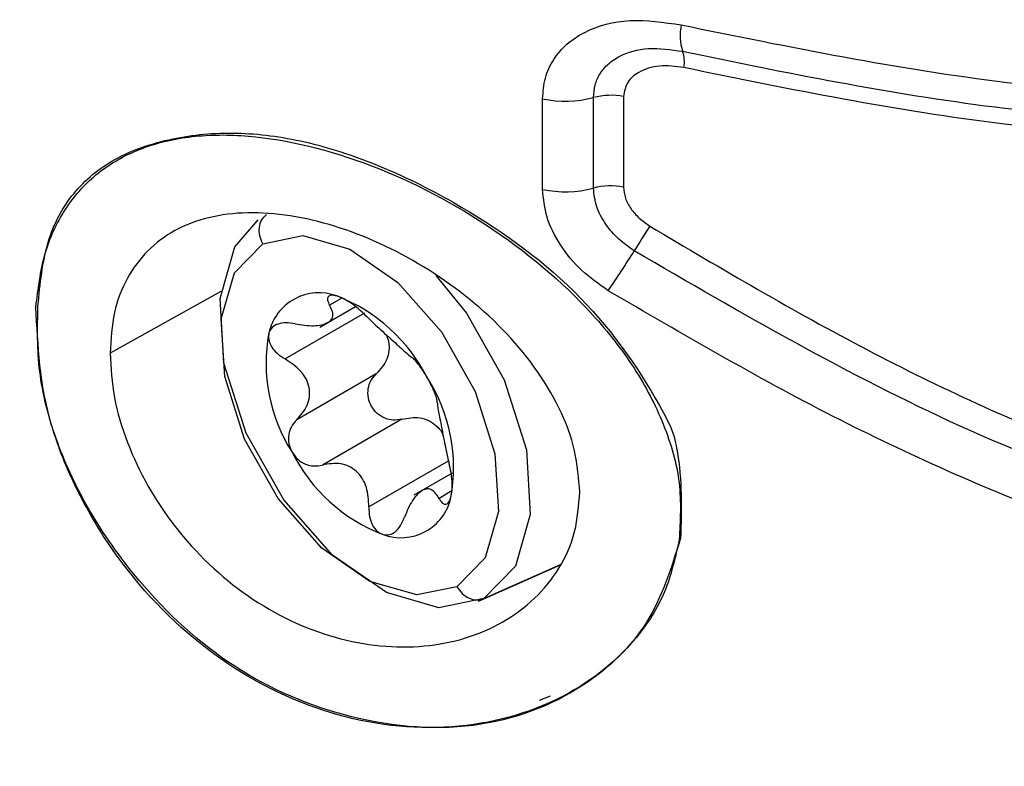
# Model space of a CAD drawing. Header units: inches. Extents: x 0.4 to 16.8, y 0 to 10.8.
# Tile 95 of 104: x 14.8206 to 14.8683, y 8.2699 to 8.3061. Entities that reach past the tile are written whole.
import ezdxf

# ---------------------------------------------------------------- set-up
doc = ezdxf.new("R2010")
doc.units = ezdxf.units.IN
doc.header["$MEASUREMENT"] = 0

msp = doc.modelspace()

# ---------------------------------------------------------------- linework, layer by layer
at = {"color": 7, "linetype": 'Continuous'}
for p, q in [((14.8459073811, 8.2978562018), (14.8459073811, 8.3022437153)), ((14.8483729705, 8.2979163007), (14.8483729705, 8.3023038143)), ((14.8498310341, 8.3023528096), (14.8498310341, 8.2979652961)), ((14.8246300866, 8.2988207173), (14.824553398, 8.2987647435)), ((14.8303199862, 8.2929124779), (14.8249533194, 8.2899206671)), ((14.8361801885, 8.29259295), (14.8355916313, 8.2922531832)), ((14.8351116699, 8.2911823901), (14.8368394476, 8.292179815)), ((14.837282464, 8.2918659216), (14.8334314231, 8.289642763)), ((14.8378530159, 8.2889248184), (14.834001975, 8.2867016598)), ((14.8390953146, 8.2867303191), (14.8352442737, 8.2845071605)), ((14.8413392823, 8.2846996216), (14.8374882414, 8.282476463)), ((14.8415250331, 8.2841079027), (14.8396766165, 8.2830408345)), ((14.8415169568, 8.2832538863), (14.8408907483, 8.2828923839)), ((14.8427983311, 8.2779175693), (14.8467715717, 8.2796757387)), ((14.8430605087, 8.2780466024), (14.8467787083, 8.2796924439)), ((14.8457619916, 8.2731270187), (14.8462952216, 8.2733339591))]:
    msp.add_line(p, q, dxfattribs=at)
at = {"color": 7, "linetype": 'Continuous', "flags": 128}
for points in [[(14.8430605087, 8.2780466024), (14.8408892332, 8.2775987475), (14.8383450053, 8.2783263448), (14.8357346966, 8.2801416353), (14.8333731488, 8.2828256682), (14.8315451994, 8.2860547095), (14.830471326, 8.2894392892), (14.8302810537, 8.292571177), (14.8309973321, 8.295072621), (14.8321348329, 8.2963892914)], [(14.832356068, 8.2952186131), (14.8342948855, 8.2956185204), (14.8365667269, 8.2949688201), (14.8388975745, 8.2933478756), (14.8410062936, 8.2909511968), (14.8426385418, 8.2880678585), (14.8435974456, 8.2850456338), (14.8437673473, 8.2822490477), (14.843127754, 8.2800154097), (14.8417558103, 8.2786141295)], [(14.8417558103, 8.2786141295), (14.8398169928, 8.2782142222), (14.8375451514, 8.2788639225), (14.8352143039, 8.280484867), (14.8331055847, 8.2828815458), (14.8314733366, 8.2857648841), (14.8305144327, 8.2887871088), (14.8303445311, 8.2915836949), (14.8309841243, 8.2938173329), (14.832356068, 8.2952186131)], [(14.840738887, 8.2936821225), (14.8422211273, 8.2918628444), (14.8440490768, 8.2886338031), (14.8451229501, 8.2852492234), (14.8453132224, 8.2821173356), (14.844596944, 8.2796158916), (14.8430605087, 8.2780466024)]]:
    msp.add_lwpolyline(points, dxfattribs=at)
at = {"color": 7, "linetype": 'Continuous'}
for centre, radius, start, end in [((14.8551467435, 8.305307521), 0.0025737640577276, 168.4998088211, 197.2919345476), ((14.8512880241, 8.3040351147), 0.001490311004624, 349.0575602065, 19.9044207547), ((14.8470129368, 8.3074938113), 0.0053652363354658, 258.1084966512, 284.6841286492), ((14.8492102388, 8.299107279), 0.0033043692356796, 79.1714326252, 104.6777426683), ((14.8470129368, 8.3031062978), 0.0053652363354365, 258.1084966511, 284.6841286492), ((14.8492102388, 8.2947197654), 0.003304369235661, 79.171432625, 104.6777426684), ((14.8851622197, 8.2736434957), 0.0407789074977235, 146.6314627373, 148.6165819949), ((14.7927211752, 8.3310339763), 0.0680303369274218, 325.9536338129, 327.8968911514), ((14.8350714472, 8.2903660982), 0.0024825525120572, 69.6389824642, 167.4569608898), ((14.8329686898, 8.2849856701), 0.0082590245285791, 26.7626168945, 68.9498124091), ((14.8405320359, 8.2894373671), 0.0080193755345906, 169.453061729, 212.504110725), ((14.8335798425, 8.2843953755), 0.0080193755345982, 349.453061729, 32.5041107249), ((14.8411431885, 8.2888470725), 0.0082590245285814, 206.7626168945, 248.9498124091), ((14.8390404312, 8.2834666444), 0.0024825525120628, 249.6389824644, 347.4569608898)]:
    msp.add_arc(centre, radius, start, end, dxfattribs=at)
for points, knots in [([(14.84590738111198, 8.302243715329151), (14.84593335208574, 8.302584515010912), (14.84598542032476, 8.30326777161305), (14.84641182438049, 8.304162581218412), (14.84705870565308, 8.304919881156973), (14.84821588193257, 8.305682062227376), (14.85009542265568, 8.306198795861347), (14.8517795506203, 8.305947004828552), (14.85262465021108, 8.305820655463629)], [0, 0, 0, 0, 0.1229799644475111, 0.2465579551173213, 0.3699413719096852, 0.4953780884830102, 0.7467794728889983, 0.9999999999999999, 0.9999999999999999, 0.9999999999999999, 0.9999999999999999]), ([(14.85262465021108, 8.305820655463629), (14.85786452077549, 8.304752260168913), (14.86798467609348, 8.302688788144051), (14.87838573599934, 8.302205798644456), (14.8834014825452, 8.301972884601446)], [0, 0, 0, 0, 0.5177658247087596, 1, 1, 1, 1]), ([(14.84837297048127, 8.302303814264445), (14.84838862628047, 8.302509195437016), (14.84842008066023, 8.302921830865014), (14.8486743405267, 8.303473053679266), (14.84907279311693, 8.303945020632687), (14.84980172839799, 8.304441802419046), (14.8510232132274, 8.304789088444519), (14.85212716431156, 8.304625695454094), (14.85268930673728, 8.30454249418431)], [0, 0, 0, 0, 0.1167884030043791, 0.2346419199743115, 0.3550519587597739, 0.4782460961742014, 0.7343179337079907, 1, 1, 1, 1]), ([(14.85268930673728, 8.30454249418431), (14.85771049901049, 8.303511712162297), (14.86773250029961, 8.301454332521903), (14.87806300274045, 8.300987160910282), (14.88321774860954, 8.300754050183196)], [0, 0, 0, 0, 0.5010169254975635, 1, 1, 1, 1]), ([(14.85275123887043, 8.303752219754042), (14.85235081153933, 8.303805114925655), (14.8515566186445, 8.303910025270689), (14.85060291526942, 8.303608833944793), (14.849954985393, 8.303078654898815), (14.84987229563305, 8.302594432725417), (14.84983103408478, 8.302352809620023)], [0, 0, 0, 0, 0.2896806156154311, 0.5745419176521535, 0.7876997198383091, 0.9999999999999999, 0.9999999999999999, 0.9999999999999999, 0.9999999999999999]), ([(14.8831477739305, 8.300004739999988), (14.87816736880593, 8.300218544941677), (14.8678767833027, 8.300660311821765), (14.85789966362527, 8.302699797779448), (14.85275123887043, 8.303752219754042)], [0, 0, 0, 0, 0.4839768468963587, 1, 1, 1, 1]), ([(14.82145983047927, 8.292218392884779), (14.82156747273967, 8.293282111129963), (14.82177692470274, 8.295351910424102), (14.82307730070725, 8.297781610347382), (14.82514765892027, 8.299472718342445), (14.82787437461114, 8.300393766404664), (14.83099717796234, 8.300703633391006), (14.83438610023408, 8.300268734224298), (14.8379742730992, 8.299099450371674), (14.84250598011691, 8.296860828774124), (14.84776681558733, 8.29315287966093), (14.85080194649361, 8.28887946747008), (14.85210392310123, 8.286417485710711), (14.85228958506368, 8.28585017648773), (14.85234557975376, 8.285596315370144), (14.85268362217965, 8.283938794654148), (14.85263446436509, 8.282363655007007), (14.85259051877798, 8.280955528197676)], [0, 0, 0, 0, 0.0749959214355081, 0.1459282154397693, 0.2178292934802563, 0.2955428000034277, 0.369434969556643, 0.4404098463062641, 0.5123842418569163, 0.5891220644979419, 0.7224017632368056, 0.8561327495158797, 0.8882800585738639, 0.8903298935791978, 0.8938074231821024, 0.9050670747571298, 1, 1, 1, 1]), ([(14.82136241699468, 8.292158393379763), (14.82146948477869, 8.293031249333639), (14.82168396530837, 8.294779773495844), (14.82270079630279, 8.296934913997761), (14.82419158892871, 8.298650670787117), (14.82617400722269, 8.299821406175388), (14.82855600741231, 8.300463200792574), (14.83215737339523, 8.300575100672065), (14.83724353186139, 8.29942174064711), (14.84332778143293, 8.296344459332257), (14.84774872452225, 8.292659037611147), (14.85042413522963, 8.28924531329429), (14.85185750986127, 8.286487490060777), (14.85268169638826, 8.283640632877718), (14.85257656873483, 8.281799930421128), (14.85252423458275, 8.280883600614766)], [0, 0, 0, 0, 0.0625569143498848, 0.1253153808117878, 0.1878349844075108, 0.2505183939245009, 0.312842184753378, 0.3756689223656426, 0.5003662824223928, 0.6251614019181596, 0.7497611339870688, 0.8130454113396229, 0.8747042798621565, 0.937625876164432, 1, 1, 1, 1]), ([(14.84909007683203, 8.292946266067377), (14.84863801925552, 8.293264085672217), (14.84773755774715, 8.293897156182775), (14.84672351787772, 8.295141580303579), (14.84603926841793, 8.29650108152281), (14.845951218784, 8.297405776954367), (14.84590738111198, 8.297856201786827)], [0, 0, 0, 0, 0.2528686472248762, 0.5036935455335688, 0.752901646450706, 1, 1, 1, 1]), ([(14.85034920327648, 8.294879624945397), (14.85009071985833, 8.295061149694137), (14.84956232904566, 8.295432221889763), (14.84893041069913, 8.296168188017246), (14.84846609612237, 8.29702473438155), (14.84840436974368, 8.29761569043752), (14.84837297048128, 8.297916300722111)], [0, 0, 0, 0, 0.233629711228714, 0.4775849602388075, 0.7342554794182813, 1, 1, 1, 1]), ([(14.84983103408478, 8.297965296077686), (14.84984965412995, 8.297788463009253), (14.84988705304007, 8.297433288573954), (14.85017314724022, 8.296912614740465), (14.85057787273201, 8.296440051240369), (14.85092738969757, 8.29619687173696), (14.85110571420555, 8.296072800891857)], [0, 0, 0, 0, 0.2487744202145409, 0.4996707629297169, 0.7447306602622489, 1, 1, 1, 1]), ([(14.84770726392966, 8.283185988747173), (14.84765795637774, 8.283852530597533), (14.84755747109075, 8.285210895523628), (14.84651702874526, 8.287963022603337), (14.84415554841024, 8.291205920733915), (14.84022704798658, 8.294275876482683), (14.83582106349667, 8.296289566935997), (14.83150882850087, 8.296975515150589), (14.82791433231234, 8.296127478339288), (14.82593791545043, 8.294127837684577), (14.82507914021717, 8.291924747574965), (14.82499556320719, 8.290593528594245), (14.82495331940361, 8.289920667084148)], [0, 0, 0, 0, 0.0616397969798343, 0.1256175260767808, 0.2505520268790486, 0.3754462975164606, 0.5002298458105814, 0.6249070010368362, 0.7495952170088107, 0.8718714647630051, 0.9352377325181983, 1, 1, 1, 1]), ([(14.85110571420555, 8.296072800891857), (14.85458938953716, 8.294011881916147), (14.86147618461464, 8.289937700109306), (14.87224651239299, 8.284993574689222), (14.87953632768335, 8.282593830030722), (14.88316031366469, 8.281400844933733)], [0, 0, 0, 0, 0.3398352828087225, 0.671812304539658, 0.9999999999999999, 0.9999999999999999, 0.9999999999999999, 0.9999999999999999]), ([(14.88274067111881, 8.280220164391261), (14.87714484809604, 8.282082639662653), (14.86596498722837, 8.285803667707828), (14.85555080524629, 8.291856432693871), (14.85034920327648, 8.294879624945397)], [0, 0, 0, 0, 0.5005270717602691, 1, 1, 1, 1]), ([(14.60671013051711, 8.293762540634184), (14.61098237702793, 8.29135895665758), (14.61891764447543, 8.28689454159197), (14.62998225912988, 8.280612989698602), (14.6402598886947, 8.274778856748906), (14.6502844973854, 8.269100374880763), (14.66022052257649, 8.263408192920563), (14.68239401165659, 8.25059111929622), (14.72106839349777, 8.228274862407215), (14.76083669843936, 8.2053323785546), (14.78937341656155, 8.188830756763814), (14.79985377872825, 8.182655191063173), (14.80798446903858, 8.17788356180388), (14.81438422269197, 8.17412103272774), (14.82148512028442, 8.169914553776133), (14.82666779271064, 8.166862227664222), (14.82922720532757, 8.165354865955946)], [0, 0, 0, 0, 0.0556627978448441, 0.1033880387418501, 0.1487293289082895, 0.1932548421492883, 0.2377540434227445, 0.2822857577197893, 0.4922125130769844, 0.7593943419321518, 0.8181453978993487, 0.8775983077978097, 0.9017795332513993, 0.928415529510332, 0.9646487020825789, 1, 1, 1, 1]), ([(14.60725587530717, 8.293481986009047), (14.62439274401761, 8.283863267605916), (14.66199932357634, 8.262755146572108), (14.72009138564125, 8.228874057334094), (14.77683782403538, 8.196460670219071), (14.81311502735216, 8.17494330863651), (14.82891798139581, 8.16556998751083)], [0, 0, 0, 0, 0.2319688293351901, 0.5090518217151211, 0.7861347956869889, 1, 1, 1, 1]), ([(14.88234844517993, 8.278222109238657), (14.87857862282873, 8.279386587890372), (14.87099820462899, 8.281728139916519), (14.85981529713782, 8.286698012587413), (14.85268954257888, 8.290849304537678), (14.84909007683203, 8.292946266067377)], [0, 0, 0, 0, 0.3286654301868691, 0.6608856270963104, 0.9999999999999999, 0.9999999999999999, 0.9999999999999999, 0.9999999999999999]), ([(14.83593521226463, 8.292693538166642), (14.83584102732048, 8.292712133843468), (14.83564828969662, 8.29275018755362), (14.83550280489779, 8.292663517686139), (14.83546944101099, 8.292496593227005), (14.83554923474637, 8.292337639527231), (14.83559163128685, 8.292253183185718)], [0, 0, 0, 0, 0.2441592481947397, 0.4996411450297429, 0.7341459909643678, 1, 1, 1, 1]), ([(14.83732072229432, 8.29175869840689), (14.83721438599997, 8.291861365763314), (14.83701422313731, 8.292054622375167), (14.8366455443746, 8.29233651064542), (14.83626840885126, 8.292572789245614), (14.83604459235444, 8.292653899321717), (14.83593521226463, 8.292693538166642)], [0, 0, 0, 0, 0.2655737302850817, 0.499904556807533, 0.7556011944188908, 1, 1, 1, 1]), ([(14.85252423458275, 8.280883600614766), (14.85233320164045, 8.280025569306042), (14.85195038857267, 8.278306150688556), (14.8500678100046, 8.27536248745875), (14.84644053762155, 8.272657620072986), (14.84085780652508, 8.27143562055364), (14.83483780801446, 8.27238828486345), (14.82914713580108, 8.27555204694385), (14.82532626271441, 8.279735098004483), (14.82317773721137, 8.283525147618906), (14.82159516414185, 8.287490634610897), (14.82145547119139, 8.290292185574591), (14.82136241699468, 8.292158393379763)], [0, 0, 0, 0, 0.0625796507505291, 0.125404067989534, 0.2503864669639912, 0.3753004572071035, 0.5000454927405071, 0.6246900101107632, 0.7493955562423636, 0.8122400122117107, 0.8749267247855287, 1, 1, 1, 1]), ([(14.85259051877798, 8.280955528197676), (14.85214478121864, 8.279526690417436), (14.85127692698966, 8.27674473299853), (14.8477838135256, 8.273385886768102), (14.8426320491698, 8.271437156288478), (14.83638457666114, 8.272036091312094), (14.83054715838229, 8.274619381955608), (14.82644797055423, 8.278543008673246), (14.82379413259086, 8.282390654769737), (14.82223262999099, 8.285763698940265), (14.82139386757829, 8.289130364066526), (14.82143748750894, 8.29117241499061), (14.82145983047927, 8.292218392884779)], [0, 0, 0, 0, 0.1064814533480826, 0.2073201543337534, 0.3385837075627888, 0.473157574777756, 0.593677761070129, 0.7117920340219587, 0.7873383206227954, 0.857692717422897, 0.9271074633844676, 1, 1, 1, 1]), ([(14.83391821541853, 8.291342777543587), (14.83422683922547, 8.29129537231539), (14.83469046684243, 8.291224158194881), (14.83520746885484, 8.291290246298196), (14.83551505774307, 8.291393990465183), (14.83570078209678, 8.291557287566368), (14.83579933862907, 8.29182491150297), (14.8356746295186, 8.292082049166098), (14.83559163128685, 8.292253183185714)], [0, 0, 0, 0, 0.2491511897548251, 0.3742853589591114, 0.498889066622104, 0.6239670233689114, 0.7497370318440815, 1, 1, 1, 1]), ([(14.83732072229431, 8.291758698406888), (14.83753617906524, 8.291550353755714), (14.8378598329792, 8.291237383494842), (14.83834937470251, 8.290802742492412), (14.8387017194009, 8.290485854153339), (14.83900952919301, 8.290205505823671), (14.83934438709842, 8.28989382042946), (14.83947665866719, 8.289794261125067), (14.83956469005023, 8.28972800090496)], [0, 0, 0, 0, 0.2491871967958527, 0.3743229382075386, 0.4989197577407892, 0.6239897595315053, 0.7497519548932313, 1, 1, 1, 1]), ([(14.83391821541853, 8.29134277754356), (14.83376500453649, 8.291366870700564), (14.83347660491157, 8.291412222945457), (14.833087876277, 8.291349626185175), (14.83278162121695, 8.291190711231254), (14.83269196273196, 8.290998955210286), (14.83264814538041, 8.290905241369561)], [0, 0, 0, 0, 0.2656493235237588, 0.5000504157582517, 0.7556676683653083, 1, 1, 1, 1]), ([(14.83264814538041, 8.290905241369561), (14.83263464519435, 8.29079890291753), (14.83260701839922, 8.290581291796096), (14.83276586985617, 8.290226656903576), (14.83304136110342, 8.289893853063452), (14.83329607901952, 8.289729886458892), (14.83343142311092, 8.289642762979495)], [0, 0, 0, 0, 0.2440764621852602, 0.4994783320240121, 0.73404834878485, 1, 1, 1, 1]), ([(14.83832429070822, 8.290824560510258), (14.83837184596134, 8.290712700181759), (14.83847830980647, 8.290462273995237), (14.83848064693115, 8.290046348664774), (14.83834236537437, 8.289476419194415), (14.83804855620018, 8.289145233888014), (14.83785301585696, 8.288924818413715)], [0, 0, 0, 0, 0.1677040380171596, 0.3754457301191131, 0.5843371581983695, 1, 1, 1, 1]), ([(14.82495331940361, 8.289920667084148), (14.82499567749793, 8.289212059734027), (14.82507948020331, 8.287810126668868), (14.82594052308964, 8.284911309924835), (14.8279221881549, 8.281362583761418), (14.83152572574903, 8.277937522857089), (14.8358459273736, 8.275892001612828), (14.8402529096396, 8.275477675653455), (14.84417247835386, 8.276665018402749), (14.8465234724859, 8.278902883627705), (14.8475582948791, 8.281224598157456), (14.84765822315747, 8.282540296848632), (14.84770726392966, 8.283185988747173)], [0, 0, 0, 0, 0.0648488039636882, 0.1282990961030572, 0.2507349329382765, 0.3756159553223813, 0.5004959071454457, 0.6253740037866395, 0.7501524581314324, 0.8747284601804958, 0.9385217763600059, 1, 1, 1, 1]), ([(14.8340019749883, 8.286701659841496), (14.83419620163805, 8.286920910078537), (14.83448796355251, 8.287250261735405), (14.83463126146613, 8.287817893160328), (14.834620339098, 8.288258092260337), (14.83446511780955, 8.288682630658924), (14.83411334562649, 8.289195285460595), (14.83370391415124, 8.289463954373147), (14.83343142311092, 8.289642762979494)], [0, 0, 0, 0, 0.2491889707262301, 0.3743247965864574, 0.4989212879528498, 0.6239909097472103, 0.7497527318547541, 1, 1, 1, 1]), ([(14.84034300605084, 8.288704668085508), (14.84026727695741, 8.288832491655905), (14.84011230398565, 8.289094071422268), (14.83988379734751, 8.289405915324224), (14.83968660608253, 8.289636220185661), (14.83960699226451, 8.28969615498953), (14.83956469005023, 8.289728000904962)], [0, 0, 0, 0, 0.2441446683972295, 0.4996207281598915, 0.7341271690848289, 1, 1, 1, 1]), ([(14.83909531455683, 8.286730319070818), (14.83895239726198, 8.286703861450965), (14.83868340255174, 8.2866540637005), (14.83826181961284, 8.286753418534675), (14.83788928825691, 8.28698064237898), (14.83759979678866, 8.287336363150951), (14.83744196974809, 8.287766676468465), (14.83743864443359, 8.288202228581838), (14.83757203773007, 8.288613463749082), (14.83775549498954, 8.288816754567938), (14.83785301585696, 8.288924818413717)], [0, 0, 0, 0, 0.1325388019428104, 0.2494606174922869, 0.3770762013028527, 0.4990511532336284, 0.6213423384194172, 0.749389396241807, 0.8667822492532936, 1, 1, 1, 1]), ([(14.84080698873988, 8.287533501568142), (14.8408032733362, 8.287582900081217), (14.84079627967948, 8.287675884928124), (14.84070460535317, 8.287955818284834), (14.84055777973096, 8.288307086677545), (14.84041351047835, 8.288574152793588), (14.84034300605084, 8.288704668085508)], [0, 0, 0, 0, 0.2655723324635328, 0.499897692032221, 0.7555998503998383, 1, 1, 1, 1]), ([(14.84080698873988, 8.287533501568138), (14.8408147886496, 8.28743087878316), (14.84082650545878, 8.28727672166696), (14.84091487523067, 8.286842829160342), (14.84099354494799, 8.286441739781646), (14.84108257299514, 8.285978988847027), (14.84120346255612, 8.285333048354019), (14.84130798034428, 8.284888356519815), (14.84137754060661, 8.284592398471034)], [0, 0, 0, 0, 0.2491889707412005, 0.374324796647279, 0.4989212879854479, 0.6239909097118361, 0.7497527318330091, 0.9999999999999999, 0.9999999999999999, 0.9999999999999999, 0.9999999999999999]), ([(14.83909531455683, 8.286730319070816), (14.83938468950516, 8.286780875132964), (14.83981938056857, 8.286856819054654), (14.8403850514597, 8.286682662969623), (14.84075361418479, 8.28643908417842), (14.84099089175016, 8.286174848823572), (14.84107028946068, 8.285986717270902), (14.84108939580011, 8.28594144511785)], [0, 0, 0, 0, 0.3754963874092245, 0.564060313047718, 0.7518115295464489, 0.9402756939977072, 0.9999999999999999, 0.9999999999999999, 0.9999999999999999, 0.9999999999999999]), ([(14.8340019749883, 8.286701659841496), (14.83390459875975, 8.286593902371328), (14.83372130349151, 8.286391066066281), (14.8335895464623, 8.285982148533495), (14.83358430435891, 8.285543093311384), (14.83370828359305, 8.285264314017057), (14.83376887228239, 8.285128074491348)], [0, 0, 0, 0, 0.265572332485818, 0.4998976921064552, 0.7555998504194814, 1, 1, 1, 1]), ([(14.83376887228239, 8.285128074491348), (14.83385450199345, 8.28500596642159), (14.83402973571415, 8.284756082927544), (14.83441008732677, 8.284531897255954), (14.83483067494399, 8.284430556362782), (14.8351007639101, 8.28448058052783), (14.83524427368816, 8.284507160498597)], [0, 0, 0, 0, 0.2441446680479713, 0.4996207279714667, 0.7341271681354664, 1, 1, 1, 1]), ([(14.83748824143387, 8.282476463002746), (14.8374748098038, 8.282801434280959), (14.83745463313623, 8.28328959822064), (14.83719676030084, 8.283857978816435), (14.8369121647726, 8.284213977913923), (14.8365381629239, 8.284456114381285), (14.83597242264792, 8.284634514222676), (14.83553523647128, 8.28455805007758), (14.83524427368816, 8.284507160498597)], [0, 0, 0, 0, 0.2491871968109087, 0.3743229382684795, 0.4989197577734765, 0.623989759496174, 0.7497519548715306, 1, 1, 1, 1]), ([(14.84146373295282, 8.282927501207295), (14.84148712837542, 8.283039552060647), (14.84153500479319, 8.28326885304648), (14.84152794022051, 8.283711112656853), (14.84147583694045, 8.284172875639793), (14.84141164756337, 8.284446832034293), (14.84137754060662, 8.284592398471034)], [0, 0, 0, 0, 0.2440764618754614, 0.4994783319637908, 0.7340483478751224, 1, 1, 1, 1]), ([(14.84089074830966, 8.28289238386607), (14.8407841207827, 8.28305639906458), (14.84062394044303, 8.283302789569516), (14.84033863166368, 8.283370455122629), (14.84009882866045, 8.283305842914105), (14.83984693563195, 8.283104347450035), (14.83951750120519, 8.28270344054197), (14.83933727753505, 8.282270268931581), (14.83921733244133, 8.28198197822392)], [0, 0, 0, 0, 0.2491511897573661, 0.3742853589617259, 0.4988890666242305, 0.6239670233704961, 0.7497370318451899, 1, 1, 1, 1]), ([(14.84089074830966, 8.28289238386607), (14.84094283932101, 8.282809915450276), (14.8410408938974, 8.282654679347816), (14.84120619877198, 8.282588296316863), (14.84136044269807, 8.282659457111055), (14.84142982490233, 8.28283950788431), (14.84146373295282, 8.282927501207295)], [0, 0, 0, 0, 0.2656493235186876, 0.5000504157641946, 0.7556676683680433, 1, 1, 1, 1]), ([(14.83748824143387, 8.282476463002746), (14.83749348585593, 8.28231543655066), (14.83750335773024, 8.28201232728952), (14.83764860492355, 8.28160145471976), (14.83787367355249, 8.281277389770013), (14.83807720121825, 8.281184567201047), (14.8381766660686, 8.281139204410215)], [0, 0, 0, 0, 0.2655737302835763, 0.4999045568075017, 0.7556011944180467, 1, 1, 1, 1]), ([(14.8381766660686, 8.281139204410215), (14.83828075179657, 8.281126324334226), (14.83849375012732, 8.281099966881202), (14.83879109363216, 8.281274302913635), (14.83904785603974, 8.28157019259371), (14.83915852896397, 8.281839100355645), (14.83921733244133, 8.28198197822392)], [0, 0, 0, 0, 0.244159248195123, 0.4996411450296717, 0.734145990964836, 1, 1, 1, 1])]:
    msp.add_open_spline(points, degree=3, knots=knots, dxfattribs=at)
for points in [[(14.83235606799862, 8.295218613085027), (14.83229692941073, 8.295348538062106), (14.83217865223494, 8.295608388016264), (14.83216689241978, 8.29602365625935), (14.83227722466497, 8.296397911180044), (14.83244825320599, 8.29656057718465), (14.8325337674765, 8.296641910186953)], [(14.84175581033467, 8.278614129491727), (14.84183667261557, 8.278496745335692), (14.84199839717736, 8.278261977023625), (14.84234678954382, 8.278041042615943), (14.84272213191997, 8.277947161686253), (14.84294771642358, 8.278013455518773), (14.84306050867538, 8.278046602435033)]]:
    msp.add_open_spline(points, degree=3, dxfattribs=at)

doc.saveas('drawing.dxf')
